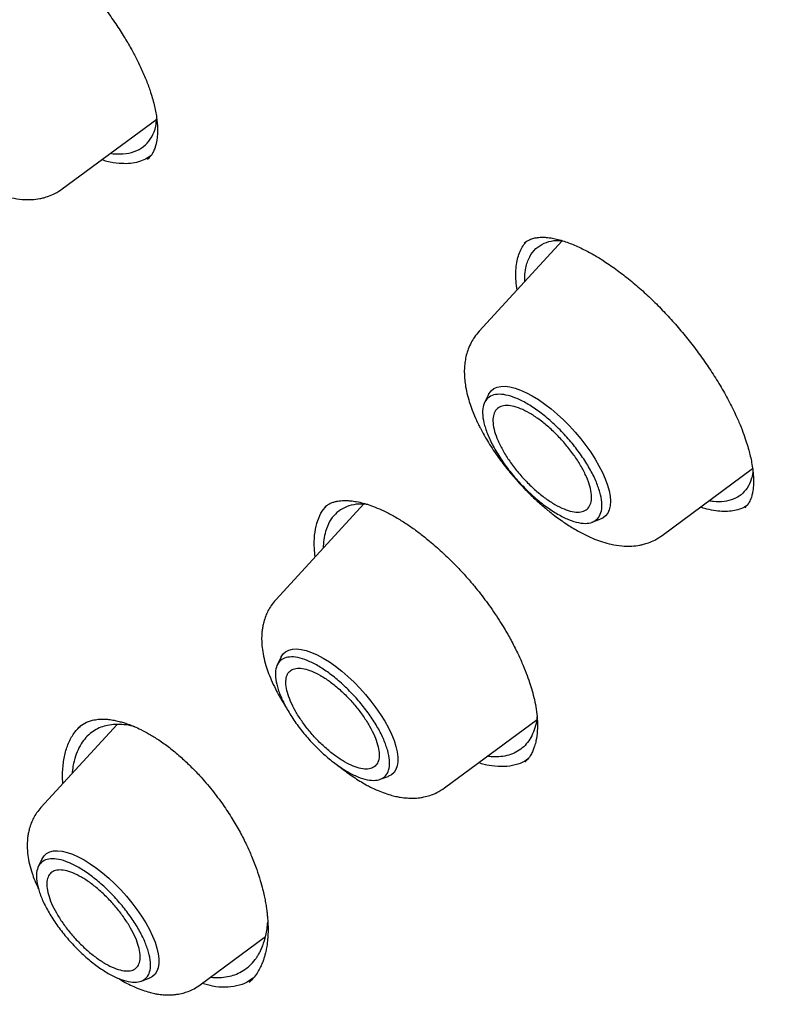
# Model space of a CAD drawing. Header units: millimetres. Extents: x 8 to 871, y 12 to 1888.
# Tile 30 of 114: x 664 to 675, y 699 to 713. Entities that reach past the tile are written whole.
import ezdxf

# ---------------------------------------------------------------- set-up
doc = ezdxf.new("R2010")
doc.units = ezdxf.units.MM

msp = doc.modelspace()

# ---------------------------------------------------------------- linework, layer by layer
at = {"color": 7, "linetype": 'Continuous', "lineweight": 30}
for p, q in [((664.918, 710.663), (666.25, 711.646)), ((665.598, 711.165), (665.637, 711.158)), ((666.133, 711.096), (666.12, 711.081)), ((671.973, 709.931), (670.799, 708.655)), ((670.931, 707.761), (670.876, 707.651)), ((673.383, 705.776), (674.659, 706.719)), ((669.179, 706.226), (667.931, 704.869)), ((668.623, 706.173), (668.626, 706.175)), ((672.392, 705.962), (672.508, 706.004)), ((668.006, 704.061), (667.952, 703.952)), ((670.312, 702.216), (671.619, 703.182)), ((665.693, 703.11), (664.617, 701.941)), ((665.147, 703.063), (665.151, 703.067)), ((671.447, 702.584), (671.444, 702.582)), ((669.402, 702.337), (669.517, 702.378)), ((664.633, 701.215), (664.579, 701.106)), ((666.864, 699.438), (667.785, 700.119)), ((666.029, 699.49), (666.144, 699.532))]:
    msp.add_line(p, q, dxfattribs=at)
at = {"color": 7, "linetype": 'Continuous', "lineweight": 30, "flags": 128}
for points in [[(670.931, 707.761), (670.939, 707.777), (670.969, 707.816), (671.008, 707.846), (671.054, 707.867), (671.108, 707.878), (671.168, 707.879), (671.235, 707.871), (671.308, 707.853), (671.385, 707.826), (671.466, 707.789), (671.55, 707.744), (671.637, 707.691), (671.725, 707.629), (671.814, 707.561), (671.902, 707.486), (671.989, 707.405), (672.074, 707.32), (672.156, 707.231), (672.234, 707.138), (672.307, 707.044), (672.375, 706.948), (672.436, 706.852), (672.491, 706.757), (672.539, 706.664), (672.578, 706.574), (672.61, 706.487), (672.633, 706.405), (672.647, 706.328), (672.652, 706.258), (672.648, 706.194), (672.635, 706.138), (672.614, 706.09), (672.584, 706.051), (672.545, 706.021), (672.508, 706.004)], [(668.006, 704.061), (668.006, 704.062), (668.034, 704.104), (668.069, 704.136), (668.113, 704.159), (668.165, 704.172), (668.224, 704.175), (668.289, 704.168), (668.36, 704.152), (668.436, 704.126), (668.516, 704.09), (668.6, 704.045), (668.686, 703.992), (668.773, 703.931), (668.861, 703.863), (668.948, 703.788), (669.034, 703.708), (669.117, 703.622), (669.197, 703.533), (669.273, 703.441), (669.344, 703.347), (669.409, 703.252), (669.468, 703.158), (669.52, 703.064), (669.563, 702.973), (669.599, 702.885), (669.626, 702.801), (669.644, 702.723), (669.653, 702.65), (669.653, 702.584), (669.644, 702.526), (669.626, 702.476), (669.599, 702.434), (669.563, 702.402), (669.519, 702.379), (669.517, 702.378)], [(664.633, 701.215), (664.633, 701.216), (664.66, 701.257), (664.696, 701.29), (664.74, 701.313), (664.792, 701.326), (664.851, 701.329), (664.916, 701.322), (664.987, 701.306), (665.063, 701.279), (665.143, 701.244), (665.227, 701.199), (665.312, 701.146), (665.4, 701.085), (665.487, 701.017), (665.575, 700.942), (665.661, 700.861), (665.744, 700.776), (665.824, 700.687), (665.9, 700.595), (665.971, 700.501), (666.036, 700.406), (666.095, 700.311), (666.147, 700.218), (666.19, 700.127), (666.226, 700.039), (666.253, 699.955), (666.271, 699.876), (666.28, 699.804), (666.28, 699.738), (666.271, 699.68), (666.253, 699.629), (666.226, 699.588), (666.19, 699.556), (666.146, 699.533), (666.144, 699.532)]]:
    msp.add_lwpolyline(points, dxfattribs=at)
at = {"color": 7, "linetype": 'Continuous', "lineweight": 30}
for points, knots in [([(713.378, 691.298), (713.435, 691.352), (713.547, 691.458), (713.685, 691.594), (713.799, 691.709), (713.903, 691.818), (714.006, 691.928), (714.105, 692.037), (714.203, 692.149), (714.302, 692.265), (714.406, 692.389), (714.518, 692.528), (714.636, 692.681), (714.759, 692.845), (714.866, 692.996), (714.957, 693.128), (715.033, 693.24), (715.106, 693.352), (715.177, 693.464), (715.245, 693.574), (715.31, 693.682), (715.369, 693.782), (715.418, 693.868), (715.457, 693.938), (715.492, 694), (715.527, 694.065), (715.567, 694.139), (715.612, 694.224), (715.66, 694.316), (715.709, 694.414), (715.765, 694.528), (715.827, 694.658), (715.894, 694.804), (715.959, 694.95), (716.021, 695.094), (716.077, 695.23), (716.126, 695.352), (716.165, 695.452), (716.196, 695.531), (716.22, 695.596), (716.244, 695.662), (716.272, 695.738), (716.304, 695.827), (716.339, 695.929), (716.376, 696.039), (716.414, 696.156), (716.452, 696.276), (716.491, 696.4), (716.528, 696.527), (716.563, 696.65), (716.594, 696.76), (716.618, 696.851), (716.638, 696.925), (716.654, 696.988), (716.671, 697.054), (716.689, 697.13), (716.71, 697.215), (716.738, 697.332), (716.772, 697.482), (716.811, 697.664), (716.849, 697.853), (716.885, 698.044), (716.919, 698.237), (716.951, 698.432), (716.981, 698.629), (717.009, 698.827), (717.034, 699.023), (717.056, 699.209), (717.075, 699.379), (717.09, 699.535), (717.104, 699.68), (717.117, 699.833), (717.13, 700.004), (717.143, 700.201), (717.155, 700.416), (717.166, 700.652), (717.174, 700.878), (717.179, 701.089), (717.182, 701.281), (717.184, 701.472), (717.183, 701.651), (717.182, 701.807), (717.18, 701.928), (717.179, 702.017), (717.177, 702.081), (717.176, 702.14), (717.174, 702.204), (717.172, 702.281), (717.169, 702.38), (717.165, 702.502), (717.158, 702.651), (717.15, 702.817), (717.136, 703.074), (717.114, 703.413), (717.08, 703.83), (717.044, 704.207), (717.007, 704.545), (716.971, 704.846), (716.934, 705.14), (716.895, 705.419), (716.857, 705.678), (716.822, 705.908), (716.792, 706.094), (716.768, 706.239), (716.749, 706.35), (716.733, 706.446), (716.717, 706.534), (716.703, 706.613), (716.689, 706.69), (716.675, 706.769), (716.658, 706.864), (716.636, 706.977), (716.611, 707.109), (716.582, 707.26), (716.548, 707.429), (716.51, 707.615), (716.47, 707.809), (716.428, 708.004), (716.386, 708.195), (716.326, 708.46), (716.249, 708.792), (716.156, 709.176), (716.068, 709.524), (715.986, 709.836), (715.909, 710.127), (715.835, 710.394), (715.698, 710.884), (715.559, 711.356), (715.417, 711.819), (715.352, 712.027), (715.285, 712.237), (715.217, 712.448), (715.15, 712.656), (715.089, 712.84), (715.038, 712.992), (714.998, 713.112), (714.963, 713.214), (714.933, 713.304), (714.902, 713.393), (714.864, 713.502), (714.818, 713.636), (714.761, 713.797), (714.699, 713.975), (714.631, 714.164), (714.536, 714.427), (714.409, 714.772), (714.251, 715.192), (714.085, 715.625), (713.91, 716.07), (713.723, 716.536), (713.526, 717.015), (713.324, 717.497), (713.119, 717.976), (712.91, 718.453), (712.682, 718.966), (712.431, 719.516), (712.159, 720.102), (711.883, 720.683), (711.602, 721.262), (711.287, 721.899), (710.928, 722.609), (710.517, 723.402), (710.077, 724.23), (709.668, 724.982), (709.297, 725.649), (708.973, 726.223), (708.642, 726.797), (708.316, 727.358), (708.009, 727.875), (707.726, 728.348), (707.465, 728.779), (707.216, 729.185), (706.982, 729.565), (706.762, 729.917), (706.557, 730.242), (706.368, 730.54), (706.193, 730.815), (706.001, 731.116), (705.778, 731.461), (705.514, 731.865), (705.229, 732.298), (704.922, 732.758), (704.594, 733.246), (704.243, 733.761), (703.87, 734.304), (703.472, 734.874), (703.055, 735.465), (702.488, 736.259), (701.774, 737.24), (700.919, 738.385), (700.068, 739.499), (699.222, 740.581), (698.371, 741.648), (697.51, 742.703), (696.639, 743.749), (695.702, 744.85), (694.699, 746.003), (693.627, 747.205), (692.542, 748.394), (691.498, 749.509), (690.5, 750.552), (689.549, 751.525), (688.59, 752.487), (687.619, 753.44), (686.633, 754.388), (685.67, 755.293), (684.733, 756.157), (683.823, 756.979), (683.029, 757.682), (682.363, 758.262), (681.835, 758.716), (681.327, 759.148), (680.815, 759.579), (680.303, 760.005), (679.792, 760.424), (679.308, 760.816), (678.853, 761.182), (678.376, 761.56), (677.864, 761.962), (677.299, 762.399), (676.864, 762.731), (676.562, 762.959), (676.399, 763.082), (676.235, 763.205), (676.069, 763.328), (675.902, 763.453), (675.723, 763.585), (675.519, 763.735), (675.279, 763.91), (675.002, 764.112), (674.693, 764.335), (674.352, 764.579), (673.992, 764.834), (673.616, 765.098), (673.224, 765.369), (672.807, 765.656), (672.364, 765.956), (671.896, 766.269), (671.403, 766.595), (670.866, 766.944), (670.284, 767.315), (669.655, 767.709), (668.998, 768.111), (668.312, 768.523), (667.848, 768.793), (667.61, 768.931)], [0, 0, 0, 0, 0.003254, 0.00634, 0.009206, 0.011744, 0.013962, 0.016621, 0.019137, 0.021743, 0.024667, 0.027832, 0.031281, 0.034947, 0.038766, 0.041224, 0.043666, 0.046076, 0.048453, 0.050797, 0.053096, 0.055198, 0.057058, 0.058349, 0.059517, 0.06082, 0.06232, 0.064019, 0.065913, 0.067876, 0.069832, 0.072661, 0.075472, 0.078265, 0.081041, 0.08364, 0.085916, 0.08787, 0.08918, 0.090291, 0.091421, 0.092794, 0.09441, 0.096269, 0.098279, 0.100346, 0.102471, 0.104654, 0.106894, 0.109106, 0.111018, 0.112609, 0.113786, 0.114764, 0.11587, 0.117145, 0.11859, 0.120204, 0.123034, 0.126134, 0.129246, 0.132365, 0.135489, 0.13862, 0.141757, 0.144899, 0.148051, 0.150951, 0.153599, 0.155995, 0.158141, 0.160265, 0.163013, 0.165979, 0.169191, 0.172712, 0.176545, 0.179223, 0.182035, 0.184941, 0.187562, 0.189802, 0.191659, 0.192751, 0.193648, 0.19439, 0.195275, 0.196369, 0.197671, 0.199474, 0.201565, 0.203946, 0.206465, 0.212342, 0.218046, 0.223577, 0.227694, 0.23171, 0.235625, 0.239387, 0.24278, 0.245782, 0.248394, 0.250013, 0.251435, 0.25266, 0.253719, 0.254868, 0.255698, 0.256679, 0.257893, 0.259342, 0.261023, 0.262939, 0.265088, 0.267471, 0.269975, 0.272419, 0.274798, 0.277113, 0.282317, 0.287165, 0.291263, 0.295068, 0.29858, 0.301798, 0.304748, 0.316228, 0.318681, 0.321141, 0.323607, 0.326079, 0.328558, 0.330896, 0.332496, 0.333885, 0.335064, 0.336034, 0.337018, 0.338177, 0.339796, 0.341665, 0.343753, 0.345929, 0.348178, 0.352811, 0.357729, 0.362506, 0.367523, 0.372782, 0.378187, 0.383546, 0.388853, 0.394107, 0.399308, 0.405773, 0.412155, 0.418454, 0.42467, 0.43092, 0.439034, 0.447487, 0.456277, 0.465406, 0.471316, 0.47736, 0.483502, 0.489402, 0.494977, 0.499753, 0.504263, 0.508505, 0.51248, 0.516188, 0.519571, 0.522697, 0.525566, 0.528221, 0.532178, 0.536422, 0.540952, 0.545769, 0.550873, 0.556263, 0.56194, 0.567903, 0.574151, 0.580491, 0.592835, 0.605033, 0.616657, 0.628145, 0.639499, 0.650797, 0.662094, 0.673391, 0.686705, 0.700018, 0.713332, 0.726646, 0.737943, 0.74924, 0.760538, 0.771868, 0.783327, 0.79492, 0.805233, 0.815652, 0.826175, 0.832384, 0.838385, 0.844148, 0.849673, 0.855768, 0.861546, 0.867005, 0.872145, 0.876967, 0.883134, 0.889484, 0.896017, 0.897831, 0.899659, 0.901501, 0.903356, 0.905225, 0.907153, 0.909352, 0.912116, 0.915241, 0.918727, 0.922575, 0.926783, 0.930923, 0.935362, 0.940099, 0.945135, 0.950469, 0.956103, 0.962035, 0.968905, 0.976136, 0.983729, 0.991684, 1, 1, 1, 1]), ([(629.354, 758.873), (629.365, 758.882), (629.454, 758.954), (629.627, 759.082), (629.873, 759.256), (630.127, 759.42), (630.387, 759.576), (630.655, 759.724), (630.93, 759.864), (631.211, 759.994), (631.499, 760.117), (631.794, 760.231), (632.096, 760.336), (632.404, 760.433), (632.719, 760.522), (633.04, 760.602), (633.368, 760.673), (633.702, 760.736), (634.042, 760.791), (634.388, 760.837), (634.741, 760.874), (635.099, 760.903), (635.464, 760.923), (635.835, 760.935), (636.211, 760.938), (636.594, 760.933), (636.982, 760.919), (637.376, 760.897), (637.775, 760.865), (638.18, 760.826), (638.59, 760.778), (639.006, 760.721), (639.427, 760.656), (639.854, 760.582), (640.285, 760.5), (640.721, 760.409), (641.163, 760.31), (641.609, 760.202), (642.06, 760.086), (642.515, 759.961), (642.976, 759.828), (643.44, 759.686), (643.909, 759.536), (644.382, 759.378), (644.86, 759.211), (645.341, 759.037), (645.826, 758.853), (646.316, 758.662), (646.809, 758.462), (647.305, 758.255), (647.805, 758.039), (648.309, 757.815), (648.815, 757.583), (649.325, 757.343), (649.839, 757.095), (650.355, 756.84), (650.873, 756.576), (651.395, 756.305), (651.919, 756.026), (652.446, 755.739), (652.975, 755.445), (653.507, 755.143), (654.041, 754.834), (654.577, 754.517), (655.114, 754.193), (655.654, 753.862), (656.195, 753.523), (656.738, 753.178), (657.282, 752.825), (657.828, 752.465), (658.375, 752.099), (658.923, 751.725), (659.472, 751.345), (660.022, 750.958), (660.573, 750.565), (661.125, 750.165), (661.677, 749.759), (662.229, 749.346), (662.782, 748.927), (663.335, 748.502), (663.888, 748.071), (664.441, 747.633), (664.994, 747.19), (665.547, 746.741), (666.099, 746.287), (666.651, 745.827), (667.202, 745.361), (667.752, 744.89), (668.301, 744.413), (668.85, 743.932), (669.397, 743.445), (669.943, 742.953), (670.488, 742.457), (671.032, 741.955), (671.573, 741.449), (672.113, 740.938), (672.652, 740.423), (673.188, 739.904), (673.723, 739.38), (674.255, 738.852), (674.785, 738.32), (675.313, 737.784), (675.838, 737.244), (676.36, 736.701), (676.88, 736.154), (677.397, 735.603), (677.912, 735.049), (678.423, 734.492), (678.931, 733.932), (679.436, 733.369), (679.937, 732.803), (680.435, 732.234), (680.93, 731.663), (681.42, 731.089), (681.907, 730.513), (682.391, 729.934), (682.87, 729.353), (683.345, 728.771), (683.816, 728.186), (684.283, 727.6), (684.745, 727.012), (685.203, 726.422), (685.656, 725.831), (686.105, 725.239), (686.548, 724.645), (686.987, 724.051), (687.421, 723.456), (687.851, 722.86), (688.274, 722.263), (688.693, 721.666), (689.106, 721.068), (689.514, 720.47), (689.917, 719.872), (690.314, 719.274), (690.705, 718.676), (691.091, 718.078), (691.47, 717.481), (691.844, 716.884), (692.212, 716.288), (692.574, 715.693), (692.93, 715.098), (693.279, 714.505), (693.622, 713.912), (693.959, 713.321), (694.29, 712.731), (694.614, 712.143), (694.931, 711.557), (695.242, 710.972), (695.546, 710.389), (695.844, 709.808), (696.134, 709.229), (696.418, 708.653), (696.695, 708.079), (696.964, 707.507), (697.227, 706.938), (697.483, 706.372), (697.731, 705.808), (697.973, 705.248), (698.207, 704.691), (698.433, 704.137), (698.653, 703.586), (698.865, 703.039), (699.069, 702.496), (699.266, 701.956), (699.456, 701.42), (699.638, 700.888), (699.812, 700.36), (699.979, 699.836), (700.138, 699.316), (700.29, 698.801), (700.433, 698.291), (700.569, 697.785), (700.697, 697.283), (700.818, 696.787), (700.93, 696.295), (701.035, 695.809), (701.132, 695.328), (701.221, 694.852), (701.302, 694.381), (701.375, 693.916), (701.441, 693.456), (701.498, 693.002), (701.548, 692.554), (701.589, 692.112), (701.623, 691.675), (701.649, 691.245), (701.666, 690.821), (701.676, 690.403), (701.678, 689.991), (701.672, 689.586), (701.658, 689.187), (701.637, 688.794), (701.607, 688.409), (701.57, 688.029), (701.524, 687.657), (701.471, 687.292), (701.41, 686.933), (701.341, 686.582), (701.265, 686.237), (701.18, 685.899), (701.088, 685.569), (700.988, 685.246), (700.88, 684.93), (700.765, 684.621), (700.642, 684.32), (700.511, 684.026), (700.372, 683.74), (700.226, 683.461), (700.072, 683.189), (699.911, 682.925), (699.741, 682.669), (699.565, 682.421), (699.38, 682.18), (699.188, 681.948), (698.992, 681.726), (698.856, 681.586), (698.79, 681.517)], [0, 0, 0, 0, 0.000696, 0.005455, 0.010214, 0.01497, 0.019723, 0.024472, 0.029218, 0.033959, 0.038696, 0.043427, 0.048154, 0.052877, 0.057594, 0.062307, 0.067016, 0.071721, 0.076422, 0.08112, 0.085815, 0.090507, 0.095196, 0.099883, 0.104569, 0.109253, 0.113935, 0.118616, 0.123296, 0.127976, 0.132655, 0.137333, 0.142011, 0.146689, 0.151366, 0.156044, 0.160722, 0.165399, 0.170077, 0.174755, 0.179433, 0.184112, 0.188791, 0.19347, 0.198149, 0.202829, 0.207509, 0.21219, 0.216871, 0.221552, 0.226234, 0.230916, 0.235599, 0.240282, 0.244965, 0.249649, 0.254333, 0.259017, 0.263702, 0.268387, 0.273072, 0.277758, 0.282443, 0.28713, 0.291816, 0.296503, 0.30119, 0.305877, 0.310565, 0.315253, 0.319941, 0.324629, 0.329318, 0.334007, 0.338695, 0.343385, 0.348074, 0.352763, 0.357453, 0.362143, 0.366833, 0.371523, 0.376213, 0.380904, 0.385594, 0.390285, 0.394976, 0.399666, 0.404357, 0.409048, 0.41374, 0.418431, 0.423122, 0.427814, 0.432505, 0.437197, 0.441888, 0.44658, 0.451272, 0.455964, 0.460656, 0.465347, 0.470039, 0.474731, 0.479423, 0.484115, 0.488807, 0.493499, 0.498191, 0.502884, 0.507576, 0.512268, 0.51696, 0.521652, 0.526344, 0.531036, 0.535728, 0.54042, 0.545111, 0.549803, 0.554495, 0.559187, 0.563879, 0.56857, 0.573262, 0.577953, 0.582645, 0.587336, 0.592027, 0.596719, 0.60141, 0.606101, 0.610791, 0.615482, 0.620173, 0.624863, 0.629554, 0.634244, 0.638934, 0.643624, 0.648314, 0.653004, 0.657693, 0.662382, 0.667072, 0.67176, 0.676449, 0.681138, 0.685826, 0.690514, 0.695202, 0.699889, 0.704577, 0.709264, 0.713951, 0.718637, 0.723323, 0.728009, 0.732695, 0.73738, 0.742065, 0.74675, 0.751434, 0.756118, 0.760802, 0.765485, 0.770168, 0.774851, 0.779533, 0.784214, 0.788896, 0.793577, 0.798257, 0.802937, 0.807617, 0.812296, 0.816975, 0.821654, 0.826332, 0.83101, 0.835688, 0.840366, 0.845043, 0.84972, 0.854397, 0.859074, 0.863751, 0.868429, 0.873106, 0.877784, 0.882462, 0.887141, 0.891821, 0.896502, 0.901184, 0.905867, 0.910553, 0.91524, 0.919929, 0.924621, 0.929316, 0.934013, 0.938715, 0.94342, 0.948129, 0.952842, 0.95756, 0.962283, 0.96701, 0.971742, 0.976479, 0.981221, 0.985967, 0.990717, 0.99547, 1, 1, 1, 1]), ([(664.645, 714.141), (664.713, 714.082), (664.844, 713.967), (665.03, 713.783), (665.199, 713.601), (665.364, 713.407), (665.523, 713.204), (665.669, 712.997), (665.788, 712.811), (665.885, 712.647), (665.961, 712.505), (666.031, 712.361), (666.098, 712.21), (666.164, 712.031), (666.217, 711.849), (666.251, 711.671), (666.261, 711.551), (666.261, 711.477), (666.26, 711.44), (666.258, 711.407), (666.254, 711.374), (666.249, 711.337), (666.24, 711.293), (666.226, 711.241), (666.203, 711.185), (666.17, 711.127), (666.137, 711.095), (666.119, 711.078)], [0, 0, 0, 0, 0.058341, 0.11318, 0.164673, 0.212906, 0.272206, 0.325847, 0.373857, 0.416256, 0.453054, 0.484767, 0.530622, 0.575869, 0.634771, 0.691919, 0.747033, 0.762793, 0.777751, 0.791912, 0.805338, 0.822337, 0.845558, 0.87495, 0.910475, 0.952134, 1, 1, 1, 1]), ([(662.334, 713.542), (662.311, 713.515), (662.268, 713.463), (662.217, 713.374), (662.182, 713.297), (662.154, 713.209), (662.135, 713.113), (662.127, 713.029), (662.125, 712.947), (662.13, 712.854), (662.144, 712.752), (662.169, 712.636), (662.205, 712.516), (662.246, 712.404), (662.287, 712.308), (662.322, 712.233), (662.356, 712.166), (662.394, 712.097), (662.442, 712.013), (662.501, 711.917), (662.588, 711.788), (662.702, 711.633), (662.841, 711.466), (662.981, 711.314), (663.119, 711.179), (663.252, 711.06), (663.393, 710.945), (663.544, 710.837), (663.701, 710.738), (663.841, 710.665), (663.966, 710.61), (664.081, 710.568), (664.208, 710.534), (664.347, 710.512), (664.48, 710.509), (664.584, 710.522), (664.66, 710.539), (664.731, 710.561), (664.822, 710.598), (664.884, 710.64), (664.918, 710.663)], [0, 0, 0, 0, 0.0217, 0.041008, 0.066193, 0.087841, 0.107114, 0.12771, 0.150058, 0.170262, 0.193672, 0.2219, 0.249739, 0.276538, 0.299377, 0.315546, 0.328111, 0.345333, 0.363601, 0.385418, 0.410777, 0.452281, 0.49181, 0.529164, 0.564372, 0.597458, 0.628668, 0.66862, 0.706886, 0.743427, 0.769761, 0.796744, 0.826088, 0.860934, 0.893728, 0.92122, 0.934515, 0.950991, 0.972789, 1, 1, 1, 1]), ([(665.637, 711.158), (665.699, 711.156), (665.822, 711.152), (665.972, 711.197), (666.095, 711.275), (666.184, 711.392), (666.237, 711.518), (666.246, 711.615), (666.249, 711.651)], [0, 0, 0, 0, 0.1810467, 0.3606317, 0.5387625, 0.7159311, 0.8946639, 1, 1, 1, 1]), ([(665.721, 711.021), (665.664, 711.028), (665.586, 711.037), (665.498, 711.065), (665.473, 711.073)], [0, 0, 0, 0, 0.721062, 1, 1, 1, 1]), ([(666.174, 711.139), (666.169, 711.135), (666.139, 711.106), (666.071, 711.069), (665.968, 711.033), (665.852, 711.015), (665.765, 711.019), (665.721, 711.021)], [0, 0, 0, 0, 0.04837, 0.28633, 0.524073, 0.761814, 1, 1, 1, 1]), ([(671.335, 709.238), (671.33, 709.28), (671.318, 709.366), (671.315, 709.485), (671.324, 709.597), (671.345, 709.696), (671.376, 709.783), (671.419, 709.86), (671.453, 709.908), (671.475, 709.928), (671.477, 709.929)], [0, 0, 0, 0, 0.1349334, 0.2818394, 0.4298608, 0.568223, 0.7074421, 0.8479514, 0.990209, 1, 1, 1, 1]), ([(671.435, 709.898), (671.447, 709.908), (671.47, 709.927), (671.506, 709.946), (671.541, 709.959), (671.571, 709.968), (671.598, 709.973), (671.626, 709.977), (671.665, 709.981), (671.714, 709.981), (671.773, 709.977), (671.837, 709.968), (671.886, 709.957), (671.913, 709.95)], [0, 0, 0, 0, 0.1249395, 0.2344629, 0.3285802, 0.407221, 0.470272, 0.5176217, 0.5927816, 0.6977999, 0.7846684, 0.8852891, 1, 1, 1, 1]), ([(671.445, 709.357), (671.444, 709.379), (671.441, 709.449), (671.459, 709.57), (671.506, 709.71), (671.594, 709.825), (671.711, 709.9), (671.834, 709.937), (671.925, 709.935), (671.962, 709.934)], [0, 0, 0, 0, 0.058332, 0.184699, 0.36928, 0.548013, 0.720886, 0.887887, 1, 1, 1, 1]), ([(671.913, 709.95), (671.969, 709.934), (672.077, 709.902), (672.248, 709.825), (672.41, 709.739), (672.576, 709.637), (672.748, 709.518), (672.929, 709.378), (673.107, 709.226), (673.28, 709.063), (673.448, 708.89), (673.61, 708.709), (673.765, 708.521), (673.913, 708.326), (674.054, 708.125), (674.187, 707.917), (674.31, 707.703), (674.408, 707.508), (674.482, 707.339), (674.534, 707.204), (674.575, 707.085), (674.604, 706.984), (674.628, 706.891), (674.647, 706.799), (674.662, 706.703), (674.671, 706.612), (674.673, 706.541), (674.672, 706.492), (674.669, 706.456), (674.665, 706.42), (674.658, 706.378), (674.646, 706.327), (674.626, 706.272), (674.595, 706.214), (674.564, 706.182), (674.547, 706.165)], [0, 0, 0, 0, 0.044893, 0.086066, 0.123441, 0.156935, 0.196725, 0.235462, 0.273567, 0.311047, 0.34813, 0.385256, 0.422419, 0.45958, 0.497261, 0.536195, 0.576336, 0.617793, 0.647799, 0.675105, 0.699688, 0.721706, 0.740593, 0.762047, 0.786029, 0.811109, 0.833142, 0.845244, 0.856074, 0.867001, 0.882902, 0.904185, 0.93081, 0.962748, 1, 1, 1, 1]), ([(670.799, 708.655), (670.776, 708.628), (670.733, 708.577), (670.681, 708.488), (670.646, 708.41), (670.618, 708.323), (670.6, 708.227), (670.591, 708.143), (670.59, 708.061), (670.595, 707.968), (670.609, 707.865), (670.634, 707.75), (670.669, 707.629), (670.71, 707.517), (670.751, 707.422), (670.787, 707.346), (670.821, 707.28), (670.858, 707.21), (670.906, 707.127), (670.966, 707.031), (671.052, 706.901), (671.167, 706.746), (671.306, 706.579), (671.446, 706.427), (671.583, 706.292), (671.716, 706.174), (671.858, 706.059), (672.008, 705.95), (672.166, 705.852), (672.305, 705.778), (672.43, 705.723), (672.545, 705.682), (672.672, 705.647), (672.811, 705.626), (672.945, 705.623), (673.048, 705.635), (673.124, 705.652), (673.196, 705.674), (673.287, 705.712), (673.349, 705.753), (673.383, 705.776)], [0, 0, 0, 0, 0.0217, 0.041008, 0.066193, 0.087841, 0.107114, 0.12771, 0.150058, 0.170262, 0.193672, 0.2219, 0.249739, 0.276538, 0.299377, 0.315546, 0.328111, 0.345333, 0.363601, 0.385418, 0.410777, 0.452281, 0.49181, 0.529164, 0.564372, 0.597458, 0.628668, 0.66862, 0.706886, 0.743427, 0.769761, 0.796744, 0.826088, 0.860934, 0.893728, 0.92122, 0.934515, 0.950991, 0.972789, 1, 1, 1, 1]), ([(674.664, 706.67), (674.664, 706.669), (674.662, 706.65), (674.654, 706.616), (674.632, 706.537), (674.586, 706.44), (674.5, 706.345), (674.391, 706.281), (674.259, 706.251), (674.142, 706.245), (674.065, 706.26), (674.044, 706.264)], [0, 0, 0, 0, 0.003702, 0.059667, 0.112989, 0.282335, 0.449694, 0.61508, 0.778509, 0.939994, 1, 1, 1, 1]), ([(668.487, 705.474), (668.482, 705.513), (668.468, 705.623), (668.475, 705.783), (668.506, 705.95), (668.561, 706.091), (668.618, 706.161), (668.646, 706.195)], [0, 0, 0, 0, 0.123089, 0.345919, 0.568659, 0.791344, 1, 1, 1, 1]), ([(669.227, 706.211), (669.197, 706.215), (669.113, 706.224), (668.992, 706.205), (668.868, 706.158), (668.766, 706.08), (668.685, 705.974), (668.634, 705.848), (668.606, 705.72), (668.602, 705.636), (668.599, 705.596)], [0, 0, 0, 0, 0.077432, 0.22035, 0.364361, 0.501298, 0.644953, 0.795304, 0.901741, 1, 1, 1, 1]), ([(668.623, 706.178), (668.638, 706.19), (668.666, 706.212), (668.712, 706.235), (668.757, 706.25), (668.803, 706.26), (668.847, 706.266), (668.891, 706.268), (668.939, 706.268), (668.996, 706.264), (669.072, 706.253), (669.16, 706.233), (669.259, 706.203), (669.365, 706.162), (669.488, 706.107), (669.578, 706.058), (669.625, 706.032)], [0, 0, 0, 0, 0.095273, 0.175733, 0.241566, 0.296395, 0.348231, 0.397319, 0.443629, 0.497406, 0.56543, 0.649584, 0.723358, 0.80631, 0.898493, 1, 1, 1, 1]), ([(674.575, 706.197), (674.562, 706.188), (674.524, 706.162), (674.451, 706.136), (674.358, 706.116), (674.253, 706.111), (674.14, 706.12), (674.056, 706.138), (674.014, 706.147)], [0, 0, 0, 0, 0.099459, 0.278105, 0.455263, 0.633684, 0.816136, 1, 1, 1, 1]), ([(674.014, 706.147), (673.991, 706.154), (673.96, 706.162), (673.929, 706.172), (673.922, 706.174)], [0, 0, 0, 0, 0.7843026, 1, 1, 1, 1]), ([(669.625, 706.032), (669.673, 706.003), (669.764, 705.948), (669.901, 705.853), (670.049, 705.74), (670.206, 705.608), (670.366, 705.458), (670.507, 705.316), (670.628, 705.184), (670.73, 705.064), (670.849, 704.916), (670.988, 704.727), (671.127, 704.514), (671.241, 704.317), (671.329, 704.146), (671.404, 703.984), (671.464, 703.837), (671.511, 703.706), (671.549, 703.581), (671.582, 703.454), (671.607, 703.321), (671.623, 703.17), (671.623, 703.019), (671.608, 702.909), (671.593, 702.842), (671.58, 702.799), (671.563, 702.749), (671.536, 702.693), (671.499, 702.633), (671.465, 702.599), (671.448, 702.581)], [0, 0, 0, 0, 0.037763, 0.073617, 0.107554, 0.154813, 0.197649, 0.23601, 0.269863, 0.299198, 0.324637, 0.376388, 0.43139, 0.469887, 0.509517, 0.546803, 0.580683, 0.611144, 0.639389, 0.671072, 0.706849, 0.744239, 0.796986, 0.845009, 0.859804, 0.876658, 0.899381, 0.927943, 0.962282, 1, 1, 1, 1]), ([(667.931, 704.869), (667.908, 704.843), (667.867, 704.794), (667.821, 704.716), (667.786, 704.638), (667.761, 704.562), (667.745, 704.49), (667.736, 704.431), (667.732, 704.379), (667.73, 704.335), (667.731, 704.275), (667.737, 704.188), (667.756, 704.071), (667.788, 703.948), (667.83, 703.825), (667.879, 703.707), (667.942, 703.578), (668.009, 703.457), (668.059, 703.378), (668.081, 703.344)], [0, 0, 0, 0, 0.06428, 0.119928, 0.166952, 0.22152, 0.262925, 0.300355, 0.334309, 0.365755, 0.396218, 0.456336, 0.534665, 0.618974, 0.688033, 0.767825, 0.849549, 0.935265, 1, 1, 1, 1]), ([(665.149, 703.067), (665.176, 703.089), (665.23, 703.131), (665.328, 703.169), (665.421, 703.184), (665.497, 703.187), (665.56, 703.183), (665.609, 703.176), (665.646, 703.17), (665.682, 703.163), (665.726, 703.152), (665.781, 703.137), (665.85, 703.114), (665.933, 703.082), (666.033, 703.036), (666.149, 702.974), (666.283, 702.891), (666.378, 702.821), (666.428, 702.784)], [0, 0, 0, 0, 0.122966, 0.241308, 0.314445, 0.380107, 0.438162, 0.469063, 0.496842, 0.521471, 0.548961, 0.589835, 0.634321, 0.688329, 0.751886, 0.825007, 0.9077, 1, 1, 1, 1]), ([(671.616, 703.218), (671.616, 703.21), (671.613, 703.153), (671.589, 703.063), (671.546, 702.949), (671.485, 702.854), (671.411, 702.776), (671.322, 702.716), (671.22, 702.675), (671.109, 702.654), (671.008, 702.65), (670.94, 702.659), (670.915, 702.662)], [0, 0, 0, 0, 0.0190874, 0.1389217, 0.2554159, 0.3701608, 0.4856053, 0.6017583, 0.7161346, 0.8275981, 0.9366893, 1, 1, 1, 1]), ([(664.926, 702.276), (664.925, 702.287), (664.917, 702.373), (664.925, 702.518), (664.953, 702.705), (665.01, 702.867), (665.084, 703), (665.149, 703.064), (665.18, 703.094)], [0, 0, 0, 0, 0.029416, 0.228736, 0.428279, 0.627682, 0.82706, 1, 1, 1, 1]), ([(665.94, 703.077), (665.932, 703.08), (665.88, 703.096), (665.789, 703.108), (665.668, 703.114), (665.559, 703.101), (665.46, 703.072), (665.37, 703.028), (665.287, 702.966), (665.213, 702.885), (665.15, 702.784), (665.1, 702.663), (665.068, 702.54), (665.059, 702.453), (665.056, 702.418)], [0, 0, 0, 0, 0.01602, 0.105552, 0.195731, 0.28657, 0.368845, 0.454481, 0.543475, 0.635821, 0.731509, 0.830526, 0.932858, 1, 1, 1, 1]), ([(666.428, 702.784), (666.479, 702.743), (666.578, 702.663), (666.72, 702.53), (666.873, 702.373), (667.029, 702.191), (667.184, 701.984), (667.315, 701.785), (667.425, 701.595), (667.515, 701.419), (667.594, 701.244), (667.659, 701.076), (667.709, 700.92), (667.743, 700.797), (667.766, 700.699), (667.783, 700.616), (667.796, 700.541), (667.805, 700.469), (667.813, 700.401), (667.818, 700.333), (667.821, 700.259), (667.821, 700.175), (667.816, 700.08), (667.805, 699.988), (667.79, 699.91), (667.775, 699.851), (667.759, 699.799), (667.74, 699.747), (667.714, 699.686), (667.676, 699.617), (667.624, 699.542), (667.579, 699.497), (667.555, 699.473)], [0, 0, 0, 0, 0.046501, 0.090849, 0.133159, 0.192951, 0.248519, 0.29997, 0.347366, 0.390734, 0.42989, 0.475482, 0.513573, 0.544192, 0.567389, 0.587722, 0.608446, 0.626517, 0.644871, 0.663504, 0.682923, 0.707305, 0.737547, 0.770631, 0.795886, 0.817419, 0.835242, 0.855018, 0.881452, 0.914483, 0.954028, 1, 1, 1, 1]), ([(671.492, 702.63), (671.477, 702.618), (671.425, 702.575), (671.311, 702.535), (671.155, 702.51), (670.993, 702.521), (670.87, 702.544), (670.806, 702.566), (670.792, 702.571)], [0, 0, 0, 0, 0.092347, 0.322364, 0.550817, 0.778645, 0.952324, 1, 1, 1, 1]), ([(668.807, 702.533), (668.807, 702.533), (668.847, 702.498), (668.92, 702.444), (669.023, 702.371), (669.115, 702.312), (669.196, 702.265), (669.274, 702.224), (669.355, 702.185), (669.449, 702.147), (669.541, 702.117), (669.62, 702.096), (669.701, 702.081), (669.782, 702.072), (669.857, 702.07), (669.92, 702.073), (669.968, 702.078), (670.03, 702.089), (670.113, 702.111), (670.212, 702.15), (670.277, 702.193), (670.312, 702.216)], [0, 0, 0, 0, 0.000955, 0.0828, 0.149121, 0.209764, 0.269854, 0.309905, 0.362522, 0.428084, 0.495993, 0.547654, 0.587553, 0.653034, 0.717704, 0.737348, 0.760924, 0.798491, 0.850701, 0.917832, 1, 1, 1, 1]), ([(664.617, 701.941), (664.596, 701.916), (664.556, 701.869), (664.512, 701.794), (664.477, 701.719), (664.453, 701.645), (664.437, 701.574), (664.428, 701.516), (664.424, 701.466), (664.422, 701.424), (664.422, 701.368), (664.428, 701.284), (664.446, 701.171), (664.478, 701.05), (664.519, 700.933), (664.551, 700.851), (664.576, 700.802), (664.581, 700.791)], [0, 0, 0, 0, 0.080418, 0.15049, 0.210219, 0.280643, 0.333938, 0.381502, 0.424207, 0.46336, 0.501437, 0.577029, 0.677313, 0.786738, 0.873909, 0.972633, 1, 1, 1, 1]), ([(667.013, 699.549), (667.024, 699.547), (667.076, 699.539), (667.166, 699.541), (667.277, 699.556), (667.38, 699.589), (667.474, 699.638), (667.563, 699.707), (667.626, 699.776), (667.668, 699.836), (667.695, 699.881), (667.722, 699.932), (667.757, 700.015), (667.796, 700.14), (667.811, 700.258), (667.818, 700.321)], [0, 0, 0, 0, 0.022475, 0.116371, 0.211116, 0.29803, 0.389815, 0.486528, 0.58822, 0.625926, 0.667553, 0.71311, 0.762608, 0.873429, 1, 1, 1, 1]), ([(665.716, 699.526), (665.729, 699.518), (665.776, 699.489), (665.854, 699.448), (665.953, 699.4), (666.049, 699.362), (666.139, 699.335), (666.213, 699.317), (666.288, 699.304), (666.365, 699.296), (666.453, 699.296), (666.542, 699.305), (666.618, 699.32), (666.699, 699.346), (666.782, 699.383), (666.835, 699.419), (666.864, 699.438)], [0, 0, 0, 0, 0.035384, 0.124268, 0.201698, 0.294126, 0.376711, 0.439473, 0.49195, 0.568869, 0.659087, 0.71056, 0.780767, 0.842075, 0.915146, 1, 1, 1, 1]), ([(667.61, 699.532), (667.582, 699.512), (667.513, 699.462), (667.38, 699.418), (667.217, 699.399), (667.053, 699.411), (666.941, 699.444), (666.891, 699.459)], [0, 0, 0, 0, 0.150983, 0.374914, 0.598847, 0.822414, 1, 1, 1, 1])]:
    msp.add_open_spline(points, degree=3, knots=knots, dxfattribs=at)
for points in [[(672.503, 706.387), (672.515, 706.337), (672.537, 706.239), (672.53, 706.12), (672.492, 706.027), (672.424, 705.967), (672.327, 705.941), (672.206, 705.951), (672.064, 705.995), (671.909, 706.072), (671.745, 706.179), (671.579, 706.312), (671.417, 706.466), (671.266, 706.636), (671.131, 706.813), (671.018, 706.992), (670.93, 707.167), (670.872, 707.329), (670.845, 707.473), (670.85, 707.593), (670.888, 707.685), (670.957, 707.745), (671.054, 707.771), (671.175, 707.762), (671.316, 707.718), (671.472, 707.641), (671.635, 707.533), (671.801, 707.4), (671.963, 707.246), (672.114, 707.077), (672.249, 706.899), (672.362, 706.72), (672.452, 706.545), (672.486, 706.44), (672.503, 706.387)], [(671.87, 706.212), (671.825, 706.24), (671.736, 706.296), (671.598, 706.407), (671.465, 706.534), (671.34, 706.674), (671.228, 706.821), (671.135, 706.969), (671.062, 707.113), (671.014, 707.246), (670.992, 707.365), (670.996, 707.465), (671.028, 707.541), (671.084, 707.59), (671.164, 707.612), (671.265, 707.604), (671.381, 707.568), (671.51, 707.504), (671.645, 707.416), (671.782, 707.306), (671.916, 707.178), (672.041, 707.038), (672.152, 706.892), (672.246, 706.744), (672.318, 706.6), (672.366, 706.466), (672.389, 706.347), (672.384, 706.248), (672.353, 706.172), (672.296, 706.122), (672.216, 706.1), (672.116, 706.108), (672, 706.143), (671.913, 706.189), (671.87, 706.212)], [(669.509, 702.743), (669.519, 702.696), (669.541, 702.602), (669.534, 702.488), (669.498, 702.4), (669.432, 702.342), (669.34, 702.317), (669.224, 702.326), (669.089, 702.368), (668.94, 702.442), (668.783, 702.545), (668.624, 702.672), (668.47, 702.82), (668.325, 702.981), (668.196, 703.151), (668.088, 703.323), (668.004, 703.489), (667.948, 703.644), (667.922, 703.782), (667.927, 703.897), (667.964, 703.985), (668.029, 704.042), (668.122, 704.067), (668.238, 704.059), (668.373, 704.016), (668.522, 703.943), (668.678, 703.84), (668.837, 703.713), (668.992, 703.565), (669.136, 703.403), (669.266, 703.233), (669.374, 703.062), (669.459, 702.895), (669.492, 702.794), (669.509, 702.743)], [(668.901, 702.582), (668.942, 702.561), (669.024, 702.517), (669.134, 702.484), (669.229, 702.476), (669.305, 702.497), (669.358, 702.544), (669.388, 702.616), (669.392, 702.71), (669.371, 702.823), (669.326, 702.949), (669.257, 703.086), (669.168, 703.226), (669.063, 703.365), (668.944, 703.497), (668.818, 703.618), (668.688, 703.722), (668.56, 703.806), (668.438, 703.867), (668.328, 703.901), (668.233, 703.908), (668.157, 703.888), (668.103, 703.841), (668.074, 703.769), (668.069, 703.675), (668.09, 703.562), (668.136, 703.435), (668.205, 703.299), (668.293, 703.159), (668.399, 703.02), (668.517, 702.887), (668.644, 702.767), (668.774, 702.661), (668.859, 702.609), (668.901, 702.582)], [(666.136, 699.897), (666.146, 699.85), (666.168, 699.756), (666.161, 699.642), (666.125, 699.553), (666.059, 699.496), (665.967, 699.471), (665.851, 699.48), (665.716, 699.522), (665.567, 699.596), (665.41, 699.698), (665.251, 699.826), (665.097, 699.973), (664.952, 700.135), (664.823, 700.305), (664.715, 700.476), (664.631, 700.643), (664.575, 700.798), (664.549, 700.936), (664.554, 701.051), (664.591, 701.139), (664.656, 701.196), (664.749, 701.221), (664.865, 701.212), (665, 701.17), (665.149, 701.096), (665.305, 700.994), (665.464, 700.866), (665.619, 700.719), (665.763, 700.557), (665.892, 700.387), (666.001, 700.216), (666.086, 700.048), (666.119, 699.948), (666.136, 699.897)], [(665.528, 699.736), (665.485, 699.762), (665.401, 699.815), (665.271, 699.921), (665.144, 700.041), (665.026, 700.173), (664.92, 700.312), (664.831, 700.453), (664.763, 700.589), (664.717, 700.716), (664.696, 700.828), (664.7, 700.923), (664.73, 700.995), (664.784, 701.042), (664.86, 701.062), (664.954, 701.055), (665.065, 701.02), (665.187, 700.96), (665.315, 700.876), (665.445, 700.772), (665.571, 700.651), (665.69, 700.519), (665.795, 700.38), (665.884, 700.239), (665.953, 700.103), (665.998, 699.976), (666.019, 699.864), (666.015, 699.77), (665.985, 699.698), (665.932, 699.651), (665.856, 699.63), (665.761, 699.638), (665.651, 699.671), (665.569, 699.714), (665.528, 699.736)]]:
    msp.add_open_spline(points, degree=3, dxfattribs=at)

doc.saveas('drawing.dxf')
